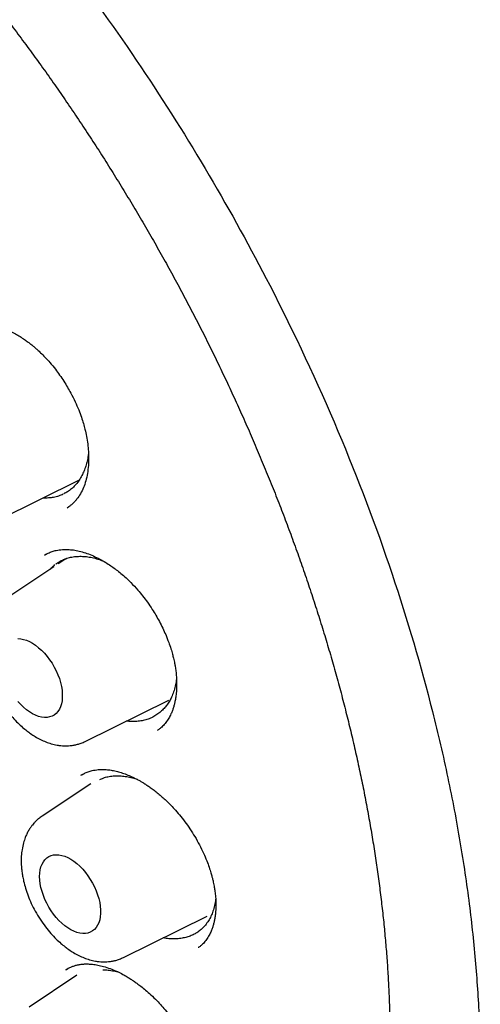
# Model space of a CAD drawing. Header units: millimetres. Extents: x 8 to 855, y 12 to 815.
# Tile 39 of 55: x 797.91 to 804.45, y 356.46 to 370.44. Entities that reach past the tile are written whole.
import ezdxf

# ---------------------------------------------------------------- set-up
doc = ezdxf.new("R2010")
doc.units = ezdxf.units.MM

msp = doc.modelspace()

# ---------------------------------------------------------------- linework, layer by layer
at = {"color": 7, "linetype": 'Continuous', "lineweight": 30}
for p, q in [((797.617, 363.342), (798.756, 363.906)), ((798.583, 363.509), (798.606, 363.524)), ((798.298, 362.856), (798.264, 362.838)), ((798.564, 362.784), (798.454, 362.711)), ((798.392, 362.67), (797.682, 362.197)), ((798.84, 360.191), (800.027, 360.778)), ((798.8, 359.722), (798.773, 359.707)), ((798.918, 359.591), (798.226, 359.13)), ((799.384, 357.124), (800.571, 357.712)), ((800.45, 357.267), (800.447, 357.265)), ((798.598, 356.967), (798.562, 356.945)), ((798.721, 356.872), (798.043, 356.42))]:
    msp.add_line(p, q, dxfattribs=at)
at = {"color": 7, "linetype": 'Continuous', "lineweight": 30, "flags": 128}
for points in [[(797.884, 361.65), (797.923, 361.648), (797.964, 361.64), (798.006, 361.627), (798.049, 361.608), (798.092, 361.584), (798.135, 361.556), (798.178, 361.522), (798.219, 361.485), (798.26, 361.444), (798.298, 361.399), (798.334, 361.351), (798.368, 361.3), (798.399, 361.247), (798.427, 361.193), (798.451, 361.138), (798.472, 361.082), (798.489, 361.026), (798.501, 360.971), (798.51, 360.917), (798.514, 360.865), (798.514, 360.815), (798.51, 360.768), (798.501, 360.724), (798.489, 360.684), (798.472, 360.648), (798.451, 360.616), (798.427, 360.589), (798.399, 360.566), (798.368, 360.549), (798.334, 360.538), (798.298, 360.532), (798.26, 360.531), (798.219, 360.536), (798.178, 360.547), (798.135, 360.562), (798.092, 360.584), (798.049, 360.61), (798.006, 360.641), (797.964, 360.676), (797.923, 360.716), (797.884, 360.759)], [(798.192, 358.274), (798.194, 358.322), (798.201, 358.368), (798.211, 358.41), (798.226, 358.448), (798.245, 358.483), (798.267, 358.512), (798.293, 358.537), (798.323, 358.556), (798.355, 358.571), (798.39, 358.58), (798.428, 358.583), (798.467, 358.581), (798.508, 358.573), (798.55, 358.56), (798.593, 358.541), (798.636, 358.518), (798.679, 358.489), (798.722, 358.456), (798.763, 358.418), (798.804, 358.377), (798.842, 358.332), (798.878, 358.284), (798.912, 358.233), (798.943, 358.181), (798.971, 358.126), (798.995, 358.071), (799.016, 358.015), (799.033, 357.96), (799.045, 357.905), (799.054, 357.851), (799.058, 357.799), (799.058, 357.749), (799.054, 357.701), (799.045, 357.658), (799.033, 357.617), (799.016, 357.581), (798.995, 357.549), (798.971, 357.522), (798.943, 357.5), (798.912, 357.483), (798.878, 357.471), (798.842, 357.465), (798.804, 357.464), (798.763, 357.469), (798.722, 357.48), (798.679, 357.496), (798.636, 357.517), (798.593, 357.543), (798.55, 357.574), (798.508, 357.609), (798.467, 357.649), (798.428, 357.692), (798.39, 357.739), (798.355, 357.788), (798.323, 357.84), (798.293, 357.893), (798.267, 357.948), (798.245, 358.004), (798.226, 358.06), (798.211, 358.115), (798.201, 358.17), (798.194, 358.223), (798.192, 358.274)]]:
    msp.add_lwpolyline(points, dxfattribs=at)
at = {"color": 7, "linetype": 'Continuous', "lineweight": 30}
for points, knots in [([(785.952, 377.702), (786.01, 377.705), (786.129, 377.71), (786.313, 377.712), (786.501, 377.71), (786.691, 377.703), (786.882, 377.69), (787.075, 377.673), (787.27, 377.651), (787.466, 377.624), (787.663, 377.592), (787.862, 377.555), (788.062, 377.513), (788.263, 377.467), (788.465, 377.415), (788.669, 377.359), (788.873, 377.298), (789.078, 377.232), (789.284, 377.161), (789.491, 377.086), (789.699, 377.005), (789.907, 376.92), (790.116, 376.831), (790.325, 376.736), (790.535, 376.637), (790.745, 376.534), (790.955, 376.426), (791.166, 376.313), (791.377, 376.196), (791.588, 376.074), (791.799, 375.948), (792.01, 375.817), (792.221, 375.682), (792.432, 375.543), (792.642, 375.4), (792.852, 375.252), (793.062, 375.1), (793.271, 374.944), (793.48, 374.784), (793.688, 374.62), (793.895, 374.452), (794.102, 374.28), (794.308, 374.104), (794.513, 373.924), (794.717, 373.741), (794.919, 373.554), (795.121, 373.363), (795.322, 373.169), (795.522, 372.972), (795.72, 372.77), (795.916, 372.566), (796.112, 372.358), (796.306, 372.147), (796.498, 371.933), (796.689, 371.716), (796.878, 371.496), (797.065, 371.272), (797.25, 371.046), (797.434, 370.818), (797.615, 370.586), (797.795, 370.352), (797.972, 370.115), (798.148, 369.876), (798.321, 369.635), (798.492, 369.391), (798.66, 369.145), (798.827, 368.896), (798.991, 368.646), (799.152, 368.394), (799.311, 368.139), (799.467, 367.883), (799.621, 367.626), (799.772, 367.366), (799.92, 367.105), (800.066, 366.843), (800.208, 366.579), (800.348, 366.314), (800.485, 366.048), (800.619, 365.78), (800.75, 365.512), (800.877, 365.242), (801.002, 364.972), (801.124, 364.701), (801.242, 364.429), (801.357, 364.157), (801.469, 363.884), (801.578, 363.611), (801.683, 363.338), (801.785, 363.064), (801.884, 362.79), (801.979, 362.517), (802.07, 362.243), (802.159, 361.969), (802.243, 361.696), (802.324, 361.423), (802.402, 361.151), (802.476, 360.879), (802.546, 360.607), (802.613, 360.337), (802.676, 360.067), (802.735, 359.798), (802.791, 359.53), (802.842, 359.263), (802.891, 358.997), (802.935, 358.732), (802.976, 358.469), (803.012, 358.207), (803.045, 357.947), (803.075, 357.688), (803.1, 357.431), (803.122, 357.176), (803.14, 356.923), (803.154, 356.671), (803.164, 356.422), (803.17, 356.175), (803.173, 355.93), (803.171, 355.687), (803.166, 355.446), (803.157, 355.208), (803.144, 354.973), (803.128, 354.74), (803.107, 354.51), (803.083, 354.282), (803.055, 354.057), (803.024, 353.835), (802.988, 353.617), (802.949, 353.401), (802.906, 353.188), (802.859, 352.978), (802.809, 352.772), (802.755, 352.569), (802.697, 352.369), (802.636, 352.173), (802.571, 351.98), (802.503, 351.791), (802.43, 351.605), (802.355, 351.424), (802.276, 351.245), (802.193, 351.071), (802.107, 350.9), (802.017, 350.734), (801.924, 350.571), (801.828, 350.412), (801.762, 350.308), (801.727, 350.257), (801.727, 350.257)], [0, 0, 0, 0, 0.006701, 0.013779, 0.020854, 0.027924, 0.034991, 0.042054, 0.049113, 0.05617, 0.063224, 0.070275, 0.077324, 0.08437, 0.091415, 0.098458, 0.1055, 0.112541, 0.119581, 0.126619, 0.133657, 0.140694, 0.147731, 0.154768, 0.161804, 0.16884, 0.175876, 0.182912, 0.189949, 0.196985, 0.204021, 0.211058, 0.218095, 0.225132, 0.232169, 0.239207, 0.246246, 0.253284, 0.260323, 0.267363, 0.274402, 0.281442, 0.288483, 0.295524, 0.302566, 0.309607, 0.31665, 0.323692, 0.330735, 0.337778, 0.344822, 0.351866, 0.35891, 0.365955, 0.373, 0.380045, 0.387091, 0.394136, 0.401182, 0.408229, 0.415275, 0.422322, 0.429369, 0.436416, 0.443463, 0.45051, 0.457558, 0.464605, 0.471653, 0.4787, 0.485748, 0.492796, 0.499844, 0.506891, 0.513939, 0.520987, 0.528034, 0.535082, 0.54213, 0.549177, 0.556224, 0.563272, 0.570319, 0.577366, 0.584412, 0.591459, 0.598505, 0.605551, 0.612597, 0.619643, 0.626688, 0.633733, 0.640778, 0.647822, 0.654866, 0.66191, 0.668953, 0.675996, 0.683039, 0.690081, 0.697123, 0.704165, 0.711206, 0.718246, 0.725286, 0.732326, 0.739365, 0.746404, 0.753443, 0.760481, 0.767518, 0.774555, 0.781592, 0.788629, 0.795665, 0.802701, 0.809736, 0.816771, 0.823806, 0.830841, 0.837876, 0.844911, 0.851946, 0.858981, 0.866017, 0.873052, 0.880089, 0.887125, 0.894163, 0.901201, 0.908241, 0.915282, 0.922324, 0.929368, 0.936414, 0.943462, 0.950513, 0.957566, 0.964622, 0.971681, 0.978744, 0.98581, 0.99288, 0.999955, 1, 1, 1, 1]), ([(785.966, 377.481), (785.954, 377.48), (785.926, 377.477), (785.883, 377.472), (785.83, 377.466), (785.768, 377.458), (785.699, 377.449), (785.621, 377.437), (785.535, 377.424), (785.44, 377.408), (785.338, 377.389), (785.168, 377.356), (784.934, 377.301), (784.627, 377.212), (784.309, 377.1), (783.984, 376.961), (783.742, 376.84), (783.577, 376.748), (783.486, 376.695), (783.402, 376.643), (783.326, 376.596), (783.259, 376.552), (783.201, 376.513), (783.153, 376.48), (783.116, 376.453), (783.087, 376.433), (783.063, 376.415), (783.044, 376.401), (783.027, 376.389), (783.009, 376.375), (782.985, 376.357), (782.953, 376.333), (782.913, 376.303), (782.866, 376.266), (782.813, 376.223), (782.757, 376.177), (782.7, 376.128), (782.643, 376.078), (782.544, 375.989), (782.403, 375.856), (782.222, 375.669), (782.041, 375.464), (781.862, 375.242), (781.686, 375.004), (781.516, 374.75), (781.367, 374.503), (781.237, 374.268), (781.125, 374.048), (781.038, 373.862), (780.974, 373.718), (780.932, 373.622), (780.896, 373.535), (780.865, 373.456), (780.839, 373.389), (780.817, 373.333), (780.8, 373.286), (780.786, 373.248), (780.775, 373.218), (780.765, 373.191), (780.755, 373.161), (780.74, 373.121), (780.722, 373.068), (780.701, 373.005), (780.677, 372.934), (780.652, 372.855), (780.626, 372.77), (780.6, 372.684), (780.575, 372.597), (780.551, 372.511), (780.528, 372.425), (780.492, 372.288), (780.446, 372.1), (780.394, 371.861), (780.347, 371.618), (780.303, 371.365), (780.267, 371.12), (780.237, 370.884), (780.212, 370.661), (780.194, 370.461), (780.18, 370.289), (780.171, 370.152), (780.164, 370.024), (780.158, 369.913), (780.154, 369.817), (780.151, 369.736), (780.149, 369.665), (780.148, 369.605), (780.146, 369.556), (780.146, 369.518), (780.145, 369.488), (780.145, 369.45), (780.144, 369.396), (780.143, 369.321), (780.143, 369.231), (780.144, 369.126), (780.145, 369.007), (780.148, 368.873), (780.153, 368.686), (780.163, 368.445), (780.18, 368.148), (780.205, 367.833), (780.237, 367.499), (780.277, 367.147), (780.327, 366.775), (780.385, 366.399), (780.451, 366.021), (780.524, 365.641), (780.608, 365.246), (780.704, 364.836), (780.811, 364.414), (780.929, 363.979), (781.061, 363.533), (781.206, 363.074), (781.357, 362.625), (781.513, 362.19), (781.671, 361.772), (781.839, 361.352), (782.013, 360.935), (782.193, 360.524), (782.39, 360.095), (782.604, 359.648), (782.836, 359.187), (783.075, 358.735), (783.32, 358.29), (783.571, 357.852), (783.828, 357.422), (784.09, 357.002), (784.355, 356.594), (784.621, 356.198), (784.888, 355.816), (785.155, 355.447), (785.423, 355.089), (785.719, 354.708), (786.042, 354.308), (786.393, 353.892), (786.744, 353.494), (787.093, 353.114), (787.44, 352.752), (787.784, 352.408), (788.143, 352.063), (788.519, 351.719), (788.915, 351.374), (789.313, 351.044), (789.716, 350.728), (790.123, 350.426), (790.51, 350.154), (790.878, 349.911), (791.212, 349.702), (791.446, 349.563), (791.581, 349.485), (791.628, 349.458), (791.672, 349.433), (791.708, 349.413), (791.745, 349.393), (791.791, 349.367), (791.857, 349.331), (791.938, 349.287), (792.03, 349.238), (792.13, 349.186), (792.253, 349.123), (792.401, 349.049), (792.576, 348.964), (792.761, 348.879), (792.974, 348.784), (793.21, 348.685), (793.463, 348.586), (793.71, 348.495), (793.952, 348.412), (794.188, 348.337), (794.418, 348.271), (794.616, 348.218), (794.779, 348.178), (794.906, 348.149), (795.018, 348.125), (795.116, 348.105), (795.201, 348.088), (795.275, 348.075), (795.341, 348.063), (795.408, 348.052), (795.482, 348.04), (795.571, 348.026), (795.673, 348.012), (795.788, 347.998), (795.914, 347.984), (796.051, 347.971), (796.2, 347.96), (796.36, 347.951), (796.576, 347.943), (796.842, 347.943), (797.155, 347.957), (797.468, 347.985), (797.724, 348.021), (797.925, 348.056), (798.072, 348.086), (798.218, 348.119), (798.364, 348.157), (798.509, 348.197), (798.638, 348.238), (798.749, 348.275), (798.839, 348.306), (798.917, 348.336), (798.985, 348.362), (799.043, 348.385), (799.092, 348.406), (799.138, 348.425), (799.182, 348.444), (799.227, 348.464), (799.276, 348.486), (799.331, 348.512), (799.395, 348.543), (799.466, 348.578), (799.545, 348.619), (799.635, 348.668), (799.735, 348.725), (799.846, 348.791), (799.965, 348.865), (800.091, 348.95), (800.225, 349.044), (800.353, 349.142), (800.475, 349.239), (800.586, 349.333), (800.691, 349.427), (800.791, 349.519), (800.884, 349.61), (800.98, 349.708), (801.077, 349.812), (801.175, 349.921), (801.263, 350.025), (801.342, 350.121), (801.413, 350.211), (801.475, 350.292), (801.53, 350.366), (801.563, 350.413), (801.579, 350.435)], [0, 0, 0, 0, 0.000752, 0.001803, 0.003155, 0.004705, 0.006524, 0.008613, 0.010973, 0.013603, 0.016503, 0.019608, 0.028177, 0.03674, 0.046927, 0.057106, 0.067278, 0.070447, 0.073565, 0.076428, 0.079017, 0.081329, 0.083367, 0.085128, 0.086319, 0.08734, 0.088191, 0.088872, 0.089388, 0.089985, 0.090799, 0.091961, 0.093392, 0.095092, 0.09706, 0.099157, 0.101279, 0.103425, 0.105596, 0.112572, 0.119786, 0.127375, 0.135194, 0.14321, 0.151422, 0.159829, 0.166118, 0.172513, 0.179007, 0.181912, 0.184552, 0.186926, 0.189035, 0.190878, 0.192321, 0.193546, 0.194552, 0.19534, 0.195923, 0.196649, 0.197697, 0.199065, 0.200754, 0.202534, 0.204568, 0.206762, 0.208938, 0.211091, 0.213221, 0.21533, 0.217415, 0.223252, 0.228906, 0.234449, 0.240244, 0.246345, 0.25109, 0.256004, 0.261087, 0.264162, 0.267172, 0.269899, 0.272339, 0.274275, 0.275983, 0.277463, 0.278714, 0.279736, 0.280536, 0.28112, 0.281631, 0.282894, 0.284455, 0.286314, 0.288471, 0.290926, 0.293678, 0.296682, 0.302307, 0.308246, 0.314497, 0.321062, 0.32794, 0.335131, 0.342635, 0.349584, 0.356782, 0.364228, 0.371922, 0.379865, 0.387908, 0.39619, 0.404712, 0.413474, 0.421096, 0.428891, 0.436737, 0.444506, 0.452197, 0.45981, 0.468683, 0.477449, 0.486106, 0.494656, 0.503251, 0.511734, 0.520105, 0.528365, 0.536513, 0.544408, 0.552194, 0.559873, 0.567445, 0.577117, 0.586608, 0.595918, 0.605047, 0.613995, 0.622761, 0.631346, 0.641138, 0.650862, 0.660608, 0.670378, 0.680172, 0.689989, 0.698254, 0.706536, 0.713839, 0.714988, 0.716137, 0.717244, 0.71811, 0.718713, 0.719863, 0.721419, 0.723382, 0.725646, 0.728024, 0.73051, 0.734445, 0.738626, 0.743054, 0.747727, 0.753912, 0.759995, 0.765964, 0.77182, 0.777562, 0.78319, 0.788679, 0.792141, 0.795262, 0.798042, 0.80048, 0.802578, 0.804392, 0.806032, 0.807524, 0.809428, 0.811664, 0.814232, 0.817132, 0.820365, 0.823862, 0.827681, 0.83182, 0.836275, 0.844499, 0.852848, 0.861323, 0.869923, 0.874053, 0.878212, 0.882399, 0.886614, 0.890857, 0.895065, 0.898071, 0.900766, 0.903148, 0.905219, 0.906978, 0.908424, 0.909816, 0.911176, 0.912554, 0.914028, 0.915787, 0.917799, 0.920094, 0.922671, 0.92553, 0.928936, 0.93267, 0.936734, 0.941128, 0.945851, 0.950903, 0.955103, 0.959327, 0.963365, 0.967217, 0.970883, 0.974363, 0.978733, 0.98277, 0.986474, 0.989845, 0.992883, 0.995588, 0.99796, 1, 1, 1, 1]), ([(791.827, 377.398), (792.322, 377.093), (793.299, 376.49), (794.73, 375.36), (796.092, 374.109), (797.37, 372.745), (798.554, 371.298), (799.636, 369.791), (800.61, 368.247), (801.562, 366.52), (802.449, 364.624), (803.221, 362.591), (803.705, 360.944), (803.998, 359.679), (804.171, 358.767), (804.302, 357.886), (804.393, 357.036), (804.444, 356.221), (804.467, 355.043), (804.373, 353.551), (804.039, 351.848), (803.494, 350.332), (802.744, 349.034), (801.809, 347.965), (800.694, 347.164), (799.704, 346.685), (799.052, 346.571), (798.869, 346.539)], [0, 0, 0, 0, 0.046051, 0.091106, 0.135169, 0.178242, 0.220314, 0.261396, 0.301495, 0.340611, 0.391213, 0.440069, 0.487186, 0.510095, 0.532567, 0.554602, 0.5762, 0.597363, 0.618092, 0.670019, 0.72188, 0.773676, 0.825388, 0.876996, 0.9285, 0.979893, 1, 1, 1, 1]), ([(797.066, 366.052), (797.085, 366.062), (797.119, 366.08), (797.171, 366.098), (797.213, 366.11), (797.246, 366.116), (797.273, 366.12), (797.295, 366.122), (797.317, 366.124), (797.335, 366.125), (797.355, 366.125), (797.376, 366.124), (797.4, 366.123), (797.436, 366.12), (797.488, 366.113), (797.56, 366.098), (797.645, 366.072), (797.742, 366.033), (797.833, 365.987), (797.913, 365.94), (797.973, 365.9), (798.023, 365.864), (798.063, 365.833), (798.095, 365.808), (798.127, 365.781), (798.164, 365.748), (798.212, 365.703), (798.272, 365.643), (798.342, 365.566), (798.412, 365.481), (798.477, 365.392), (798.535, 365.307), (798.587, 365.221), (798.642, 365.124), (798.696, 365.016), (798.746, 364.902), (798.784, 364.799), (798.813, 364.707), (798.838, 364.616), (798.859, 364.519), (798.876, 364.413), (798.887, 364.304), (798.889, 364.191), (798.883, 364.078), (798.868, 363.968), (798.842, 363.864), (798.806, 363.77), (798.762, 363.687), (798.719, 363.628), (798.681, 363.585), (798.65, 363.556), (798.617, 363.53), (798.594, 363.516), (798.581, 363.508)], [0, 0, 0, 0, 0.025323, 0.047072, 0.065231, 0.07648, 0.085681, 0.095252, 0.101338, 0.107433, 0.113989, 0.121007, 0.128492, 0.136439, 0.155873, 0.177908, 0.203204, 0.231809, 0.263758, 0.283131, 0.301386, 0.31636, 0.328035, 0.336401, 0.345055, 0.356229, 0.370086, 0.389097, 0.411587, 0.43757, 0.459363, 0.481565, 0.502636, 0.522564, 0.552048, 0.578571, 0.602131, 0.622736, 0.641258, 0.665114, 0.689989, 0.716301, 0.744786, 0.775429, 0.807092, 0.838617, 0.870049, 0.900844, 0.930019, 0.944015, 0.959516, 0.97817, 1, 1, 1, 1]), ([(798.886, 364.281), (798.884, 364.263), (798.879, 364.219), (798.864, 364.152), (798.844, 364.081), (798.825, 364.038), (798.816, 364.016)], [0, 0, 0, 0, 0.189946, 0.456172, 0.727228, 1, 1, 1, 1]), ([(798.816, 364.016), (798.805, 363.993), (798.784, 363.946), (798.744, 363.883), (798.698, 363.826), (798.646, 363.776), (798.593, 363.736), (798.555, 363.717), (798.538, 363.708)], [0, 0, 0, 0, 0.169434, 0.340045, 0.514366, 0.68997, 0.860018, 1, 1, 1, 1]), ([(798.527, 363.701), (798.505, 363.692), (798.462, 363.673), (798.391, 363.655), (798.318, 363.646), (798.265, 363.644), (798.236, 363.646), (798.233, 363.647)], [0, 0, 0, 0, 0.243855, 0.491266, 0.729984, 0.970361, 1, 1, 1, 1]), ([(798.261, 362.836), (798.278, 362.846), (798.31, 362.864), (798.365, 362.887), (798.434, 362.906), (798.516, 362.917), (798.605, 362.917), (798.692, 362.907), (798.776, 362.889), (798.864, 362.862), (798.955, 362.826), (799.044, 362.782), (799.127, 362.735), (799.199, 362.688), (799.266, 362.641), (799.332, 362.59), (799.407, 362.526), (799.493, 362.443), (799.579, 362.351), (799.657, 362.257), (799.726, 362.165), (799.789, 362.072), (799.845, 361.981), (799.895, 361.892), (799.942, 361.8), (799.986, 361.702), (800.025, 361.603), (800.057, 361.51), (800.078, 361.436), (800.093, 361.379), (800.102, 361.337), (800.111, 361.296), (800.119, 361.247), (800.129, 361.183), (800.136, 361.104), (800.14, 361.014), (800.138, 360.923), (800.13, 360.841), (800.119, 360.775), (800.107, 360.721), (800.094, 360.673), (800.078, 360.627), (800.057, 360.576), (800.027, 360.519), (799.986, 360.458), (799.94, 360.405), (799.896, 360.368), (799.873, 360.352), (799.862, 360.345)], [0, 0, 0, 0, 0.027715, 0.052469, 0.074292, 0.105208, 0.136299, 0.161287, 0.186821, 0.213075, 0.240077, 0.266984, 0.290856, 0.31142, 0.329342, 0.348162, 0.368387, 0.395783, 0.426597, 0.449189, 0.473417, 0.499277, 0.519736, 0.541095, 0.563342, 0.584869, 0.610238, 0.631817, 0.649626, 0.661899, 0.671415, 0.679498, 0.691118, 0.706738, 0.726341, 0.749669, 0.775734, 0.798431, 0.817782, 0.833904, 0.848954, 0.863827, 0.881025, 0.902626, 0.928503, 0.955177, 0.978952, 1, 1, 1, 1]), ([(798.423, 362.709), (798.437, 362.72), (798.471, 362.745), (798.53, 362.773), (798.597, 362.797), (798.667, 362.813), (798.742, 362.82), (798.819, 362.819), (798.898, 362.81), (798.979, 362.792), (799.047, 362.772), (799.087, 362.755), (799.1, 362.75)], [0, 0, 0, 0, 0.084307, 0.19449, 0.300802, 0.409016, 0.51723, 0.627413, 0.733726, 0.84194, 0.950154, 1, 1, 1, 1]), ([(798.344, 362.638), (798.348, 362.643), (798.368, 362.667), (798.392, 362.686), (798.41, 362.701)], [0, 0, 0, 0, 0.227523, 1, 1, 1, 1]), ([(797.682, 362.197), (797.665, 362.185), (797.635, 362.163), (797.597, 362.128), (797.568, 362.098), (797.543, 362.068), (797.518, 362.034), (797.49, 361.992), (797.465, 361.944), (797.44, 361.885), (797.416, 361.813), (797.397, 361.725), (797.387, 361.636), (797.385, 361.564), (797.387, 361.508), (797.39, 361.46), (797.396, 361.407), (797.406, 361.344), (797.422, 361.264), (797.447, 361.171), (797.483, 361.065), (797.529, 360.956), (797.586, 360.845), (797.653, 360.733), (797.727, 360.627), (797.805, 360.532), (797.879, 360.455), (797.946, 360.393), (798.007, 360.343), (798.066, 360.299), (798.132, 360.257), (798.205, 360.217), (798.28, 360.184), (798.359, 360.157), (798.43, 360.14), (798.491, 360.132), (798.539, 360.129), (798.583, 360.128), (798.631, 360.131), (798.679, 360.138), (798.732, 360.15), (798.785, 360.166), (798.821, 360.182), (798.84, 360.191)], [0, 0, 0, 0, 0.021697, 0.039913, 0.054662, 0.067026, 0.08228, 0.101102, 0.122026, 0.139903, 0.168452, 0.202924, 0.234119, 0.259352, 0.27529, 0.289395, 0.306578, 0.327074, 0.350857, 0.383162, 0.416946, 0.452244, 0.489096, 0.527547, 0.567431, 0.604642, 0.637605, 0.666316, 0.690767, 0.712567, 0.738179, 0.767379, 0.795256, 0.823293, 0.853443, 0.872233, 0.889354, 0.904451, 0.918757, 0.939409, 0.956742, 0.976939, 1, 1, 1, 1]), ([(800.136, 361.08), (800.133, 361.052), (800.125, 360.995), (800.104, 360.913), (800.077, 360.84), (800.046, 360.776), (800.011, 360.72), (799.972, 360.669), (799.941, 360.64), (799.926, 360.626)], [0, 0, 0, 0, 0.148803, 0.306715, 0.464625, 0.596868, 0.729107, 0.864553, 1, 1, 1, 1]), ([(799.926, 360.626), (799.909, 360.61), (799.874, 360.58), (799.815, 360.543), (799.751, 360.512), (799.683, 360.491), (799.611, 360.477), (799.537, 360.472), (799.474, 360.473), (799.437, 360.479), (799.426, 360.481)], [0, 0, 0, 0, 0.132778, 0.266477, 0.403085, 0.540697, 0.673475, 0.808628, 0.943781, 1, 1, 1, 1]), ([(798.775, 359.707), (798.792, 359.718), (798.824, 359.737), (798.877, 359.76), (798.944, 359.78), (799.025, 359.793), (799.11, 359.794), (799.19, 359.787), (799.26, 359.774), (799.333, 359.755), (799.407, 359.73), (799.48, 359.7), (799.545, 359.67), (799.597, 359.642), (799.638, 359.619), (799.677, 359.595), (799.719, 359.569), (799.767, 359.536), (799.821, 359.496), (799.897, 359.436), (799.994, 359.351), (800.094, 359.248), (800.182, 359.147), (800.257, 359.051), (800.329, 358.948), (800.399, 358.839), (800.464, 358.723), (800.52, 358.608), (800.566, 358.502), (800.6, 358.409), (800.624, 358.333), (800.64, 358.274), (800.651, 358.23), (800.66, 358.191), (800.669, 358.147), (800.679, 358.09), (800.689, 358.018), (800.696, 357.932), (800.697, 357.843), (800.692, 357.761), (800.684, 357.694), (800.674, 357.639), (800.662, 357.591), (800.648, 357.544), (800.629, 357.494), (800.602, 357.437), (800.564, 357.376), (800.52, 357.324), (800.48, 357.286), (800.458, 357.271), (800.448, 357.264)], [0, 0, 0, 0, 0.028113, 0.053102, 0.074992, 0.1062, 0.138152, 0.159821, 0.181624, 0.203542, 0.225591, 0.247741, 0.267534, 0.28147, 0.292593, 0.302592, 0.314341, 0.327888, 0.343235, 0.360387, 0.393291, 0.428283, 0.45278, 0.478205, 0.504549, 0.531794, 0.559916, 0.588199, 0.613411, 0.635163, 0.653472, 0.666434, 0.676881, 0.684913, 0.694777, 0.708731, 0.726758, 0.748829, 0.774979, 0.797885, 0.81757, 0.83414, 0.849513, 0.864486, 0.881678, 0.903267, 0.929127, 0.955721, 0.979287, 1, 1, 1, 1]), ([(799.047, 359.651), (799.063, 359.658), (799.1, 359.675), (799.163, 359.691), (799.235, 359.702), (799.311, 359.705), (799.389, 359.699), (799.469, 359.685), (799.531, 359.67), (799.566, 359.657), (799.574, 359.654)], [0, 0, 0, 0, 0.1070724, 0.2479745, 0.390889, 0.5358871, 0.6767892, 0.8176913, 0.9606058, 1, 1, 1, 1]), ([(798.226, 359.13), (798.209, 359.118), (798.179, 359.096), (798.141, 359.062), (798.112, 359.031), (798.087, 359.002), (798.062, 358.968), (798.034, 358.925), (798.009, 358.877), (797.984, 358.819), (797.96, 358.746), (797.941, 358.658), (797.931, 358.569), (797.929, 358.497), (797.931, 358.441), (797.934, 358.393), (797.94, 358.34), (797.95, 358.277), (797.966, 358.198), (797.991, 358.104), (798.027, 357.998), (798.073, 357.889), (798.13, 357.778), (798.197, 357.666), (798.272, 357.56), (798.349, 357.466), (798.423, 357.388), (798.49, 357.326), (798.551, 357.276), (798.61, 357.233), (798.676, 357.19), (798.749, 357.151), (798.825, 357.117), (798.903, 357.09), (798.974, 357.074), (799.035, 357.065), (799.083, 357.062), (799.127, 357.062), (799.175, 357.064), (799.223, 357.071), (799.276, 357.083), (799.329, 357.099), (799.365, 357.116), (799.384, 357.124)], [0, 0, 0, 0, 0.0216973, 0.0399129, 0.0546618, 0.0670263, 0.0822801, 0.1011021, 0.1220265, 0.1399026, 0.1684519, 0.2029235, 0.2341189, 0.2593518, 0.2752903, 0.2893955, 0.3065778, 0.327074, 0.3508571, 0.3831618, 0.4169458, 0.4522436, 0.4890956, 0.5275469, 0.5674309, 0.6046423, 0.6376049, 0.6663161, 0.6907673, 0.7125668, 0.7381788, 0.7673789, 0.7952559, 0.8232931, 0.8534428, 0.872233, 0.8893538, 0.9044512, 0.9187569, 0.9394095, 0.9567416, 0.9769389, 1, 1, 1, 1]), ([(800.693, 357.951), (800.693, 357.95), (800.691, 357.92), (800.679, 357.862), (800.657, 357.781), (800.627, 357.709), (800.591, 357.643), (800.548, 357.583), (800.501, 357.532), (800.451, 357.492), (800.4, 357.459), (800.345, 357.432), (800.305, 357.42), (800.284, 357.413)], [0, 0, 0, 0, 0.000644, 0.10946, 0.219227, 0.322201, 0.425926, 0.532017, 0.638926, 0.727861, 0.8173, 0.908362, 1, 1, 1, 1]), ([(800.284, 357.413), (800.262, 357.407), (800.217, 357.395), (800.144, 357.387), (800.068, 357.386), (800.002, 357.392), (799.961, 357.4), (799.947, 357.403)], [0, 0, 0, 0, 0.218275, 0.438065, 0.662636, 0.888858, 1, 1, 1, 1]), ([(798.564, 356.946), (798.577, 356.954), (798.601, 356.97), (798.641, 356.99), (798.683, 357.006), (798.732, 357.019), (798.78, 357.027), (798.83, 357.032), (798.883, 357.032), (798.946, 357.028), (799.02, 357.017), (799.103, 356.997), (799.196, 356.966), (799.287, 356.928), (799.368, 356.887), (799.431, 356.851), (799.483, 356.819), (799.529, 356.789), (799.577, 356.755), (799.634, 356.712), (799.701, 356.658), (799.777, 356.591), (799.853, 356.517), (799.926, 356.438), (799.993, 356.36), (800.057, 356.278), (800.123, 356.187), (800.187, 356.09), (800.247, 355.987), (800.299, 355.89), (800.343, 355.798), (800.379, 355.713), (800.41, 355.629), (800.437, 355.548), (800.46, 355.467), (800.477, 355.391), (800.491, 355.315), (800.502, 355.234), (800.509, 355.145), (800.51, 355.052), (800.503, 354.961), (800.489, 354.877), (800.467, 354.794), (800.435, 354.714), (800.399, 354.653), (800.366, 354.609), (800.339, 354.58), (800.313, 354.557), (800.296, 354.544), (800.288, 354.538)], [0, 0, 0, 0, 0.023142, 0.044008, 0.062606, 0.079117, 0.098919, 0.11632, 0.13326, 0.154583, 0.177375, 0.202543, 0.230149, 0.25972, 0.281568, 0.299613, 0.313827, 0.325031, 0.338309, 0.354523, 0.37368, 0.395793, 0.420867, 0.441631, 0.46395, 0.485985, 0.50712, 0.533875, 0.55899, 0.582454, 0.604262, 0.624419, 0.642932, 0.663427, 0.68281, 0.701101, 0.719018, 0.73983, 0.763913, 0.790867, 0.817928, 0.84455, 0.870766, 0.9027, 0.932921, 0.947389, 0.962612, 0.980128, 1, 1, 1, 1]), ([(799.09, 356.949), (799.109, 356.949), (799.153, 356.948), (799.224, 356.938), (799.277, 356.925), (799.303, 356.919)], [0, 0, 0, 0, 0.275358, 0.645033, 1, 1, 1, 1])]:
    msp.add_open_spline(points, degree=3, knots=knots, dxfattribs=at)

doc.saveas('drawing.dxf')
